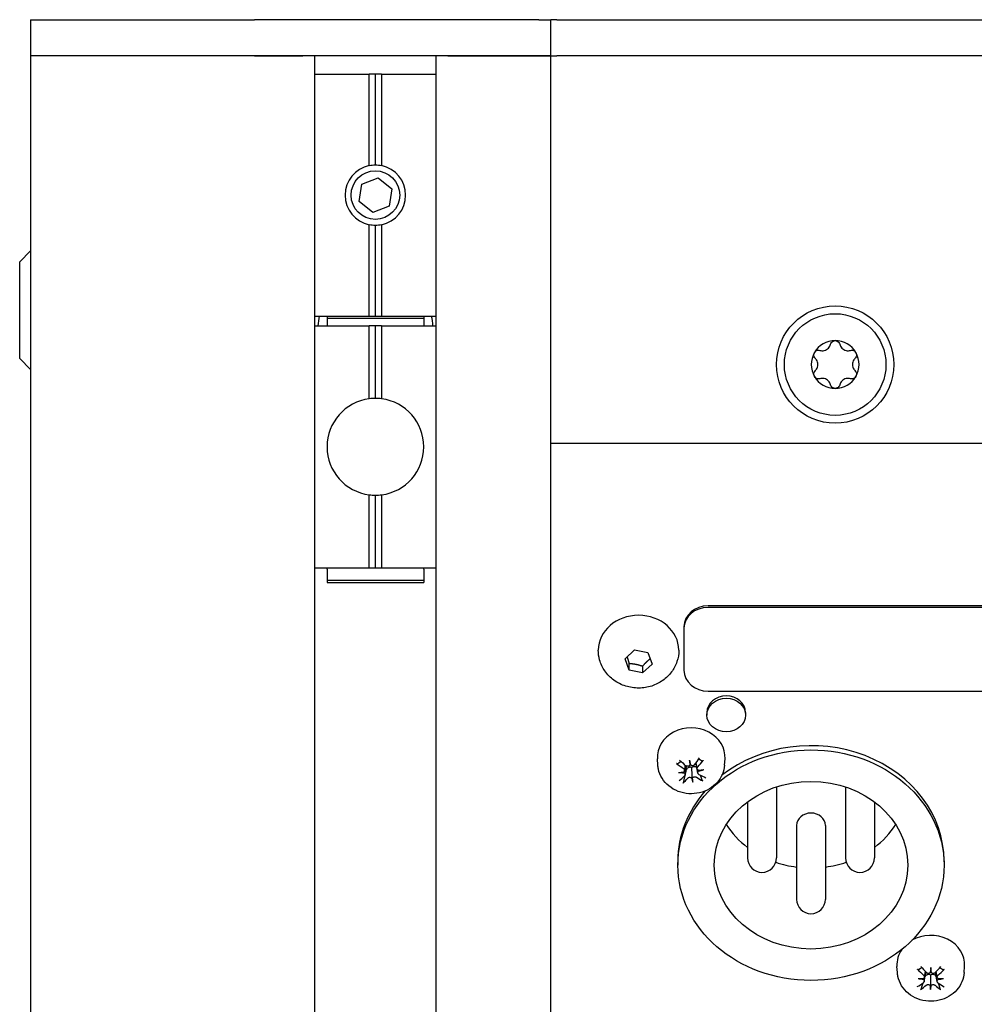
# Model space of a CAD drawing. Extents: x 1246 to 4096, y 1025 to 3267.
# Tile 24 of 44: x 2132 to 2211, y 2683 to 2764. Entities that reach past the tile are written whole.
import ezdxf

# ---------------------------------------------------------------- set-up
doc = ezdxf.new("R2010")
doc.units = 0
doc.layers.add('KF_VIDA_L_REAR', color=7, linetype='CONTINUOUS')

# ---------------------------------------------------------------- blocks, each defined once
blk = doc.blocks.new('KF_VIDA_L_REAR')
at = {"layer": 'KF_VIDA_L_REAR'}
for p, q in [((-105, 1075), (-86.5, 1075)), ((-105, 1075), (-105, 1072)), ((-63, 1075), (-86.5, 1075)), ((-63, 1075), (-62, 1075)), ((-61.5, 1075), (-62, 1075)), ((-62, 1072), (-62, 1075)), ((-61.5, 1075), (61.5, 1075)), ((-86.5, 1072), (-105, 1072)), ((-86.5, 1072), (-105, 1072)), ((-105, 1072), (-105, 3)), ((-63, 1072), (-86.5, 1072)), ((-86.5, 1072), (-82.5, 1072)), ((-81.5, 940.153), (-81.5, 1072)), ((-71.5, 1072), (-71.5, 940.153)), ((-70.5, 1072), (-63, 1072)), ((-62, 1072), (-63, 1072)), ((-63, 1072), (-62, 1072)), ((-62, 1072), (-61.5, 1072)), ((-62, 3), (-62, 1072)), ((61.5, 1072), (-61.5, 1072)), ((61.5, 1072), (-61.5, 1072)), ((-81.5, 1070.5), (-77.01, 1070.5)), ((-77.01, 1062.947), (-77.01, 1070.5)), ((-76.5, 1070.5), (-77.01, 1070.5)), ((-76.5, 1063), (-76.5, 1070.5)), ((-75.99, 1070.5), (-76.5, 1070.5)), ((-75.99, 1070.5), (-75.99, 1062.947)), ((-75.99, 1070.5), (-71.5, 1070.5)), ((-77.846, 1059.98), (-77.624, 1061.406)), ((-77.624, 1061.406), (-76.278, 1061.926)), ((-76.278, 1061.926), (-75.154, 1061.02)), ((-75.154, 1061.02), (-75.376, 1059.594)), ((-76.722, 1059.074), (-77.846, 1059.98)), ((-75.376, 1059.594), (-76.722, 1059.074)), ((-77.01, 1050.5), (-77.01, 1058.053)), ((-76.5, 1050.5), (-76.5, 1058)), ((-75.99, 1058.053), (-75.99, 1050.5)), ((-105.9, 1055), (-105, 1055.9)), ((-105.9, 1047), (-105.9, 1055)), ((-81.5, 1050.5), (-77.01, 1050.5)), ((-80.5, 1050.5), (-80.5, 1050.332)), ((-80.5, 1050.332), (-80.5, 1049.7)), ((-80.5, 1050.332), (-72.5, 1050.332)), ((-77.01, 1050.5), (-76.5, 1050.5)), ((-76.5, 1050.5), (-75.99, 1050.5)), ((-75.99, 1050.5), (-71.5, 1050.5)), ((-72.5, 1050.5), (-72.5, 1050.332)), ((-72.5, 1050.332), (-72.5, 1049.7)), ((-81.5, 1049.7), (-77.01, 1049.7)), ((-77.01, 1043.667), (-77.01, 1049.7)), ((-76.5, 1049.7), (-77.01, 1049.7)), ((-76.5, 1043.7), (-76.5, 1049.7)), ((-75.99, 1049.7), (-76.5, 1049.7)), ((-75.99, 1049.7), (-75.99, 1043.667)), ((-75.99, 1049.7), (-71.5, 1049.7)), ((-105.9, 1047), (-105, 1046.1)), ((-62, 1040), (62, 1040)), ((-77.01, 1029.7), (-77.01, 1035.733)), ((-76.5, 1029.7), (-76.5, 1035.7)), ((-75.99, 1035.733), (-75.99, 1029.7)), ((-81.5, 1029.7), (-77.01, 1029.7)), ((-80.5, 1029.589), (-80.5, 1029.7)), ((-80.5, 1029.589), (-80.5, 1028.668)), ((-77.01, 1029.7), (-76.5, 1029.7)), ((-76.5, 1029.7), (-75.99, 1029.7)), ((-75.99, 1029.7), (-71.5, 1029.7)), ((-72.5, 1029.589), (-72.5, 1029.7)), ((-72.5, 1029.589), (-72.5, 1028.668)), ((-80.5, 1028.668), (-80.5, 1028.5)), ((-80.5, 1028.668), (-72.5, 1028.668)), ((-72.5, 1028.668), (-72.5, 1028.5)), ((-80.5, 1028.5), (-72.5, 1028.5)), ((49, 1026.556), (-49, 1026.556)), ((49, 1026.431), (-49, 1026.431)), ((-51, 1024.824), (-51, 1024.699)), ((-51, 1024.699), (-51, 1021.235)), ((-58.077, 1022.892), (-58.077, 1022.892)), ((-55.865, 1022.187), (-55.085, 1022.912)), ((-55.085, 1022.912), (-53.971, 1022.69)), ((-51.423, 1022.892), (-51.423, 1022.892)), ((-55.529, 1021.24), (-55.865, 1022.187)), ((-53.971, 1022.69), (-53.635, 1021.743)), ((-55.529, 1021.24), (-55.529, 1021.799)), ((-53.635, 1021.743), (-54.415, 1021.018)), ((-54.415, 1021.577), (-54.415, 1021.018)), ((-54.415, 1021.018), (-55.529, 1021.24)), ((-49, 1019.503), (49, 1019.503)), ((-49.1, 1017.729), (-49.1, 1017.529)), ((-45.9, 1017.729), (-45.9, 1017.529)), ((-53.159, 1013.391), (-53.195, 1013.901)), ((-50.952, 1012.931), (-50.873, 1013.378)), ((-50.899, 1012.582), (-50.775, 1013.286)), ((-50.534, 1013.81), (-50.481, 1013.522)), ((-49.9, 1013.094), (-49.99, 1013.602)), ((-49.848, 1012.742), (-49.976, 1013.463)), ((-47.641, 1013.391), (-47.605, 1013.901)), ((-50.266, 1011.999), (-50.319, 1012.421)), ((-43.36, 1011.595), (-43.36, 1005.719)), ((-37.64, 1011.595), (-37.64, 1005.719)), ((-45.74, 1010.36), (-45.74, 1005.719)), ((-35.26, 1010.36), (-35.26, 1005.719)), ((-41.69, 1008.404), (-41.69, 1002.299)), ((-39.31, 1008.404), (-39.31, 1002.299)), ((-51.5, 1005.474), (-51.5, 1005.124)), ((-29.5, 1005.474), (-29.5, 1005.124)), ((-33.359, 996.244), (-33.395, 996.754)), ((-31.133, 995.518), (-31.007, 996.232)), ((-31.13, 995.872), (-31.047, 996.343)), ((-30.592, 996.67), (-30.595, 996.379)), ((-30.07, 995.508), (-30.196, 996.221)), ((-30.067, 995.862), (-30.15, 996.33)), ((-27.841, 996.244), (-27.805, 996.754)), ((-30.608, 994.844), (-30.605, 995.27))]:
    blk.add_line(p, q, dxfattribs=at)
for centre, radius in [((-76.5, 1060.5), 2.009), ((-38.5, 1046.5), 4.85), ((-38.5, 1046.5), 4.2)]:
    blk.add_circle(centre, radius, dxfattribs=at)
for centre, radius, start, end in [((-76.5, 1060.5), 2.5, 101.77097, 258.22903), ((-76.5, 1060.5), 2.5, 281.77097, 78.22903), ((-76.5, 1049.5), 4.75, 167.8468, 177.58683), ((-76.5, 1049.5), 4.75, 2.41317, 12.1532), ((-38.5, 1046.5), 1.975, 90, 150), ((-38.5, 1046.5), 1.975, 30, 90), ((-38.5, 1046.5), 1.975, 150, 210), ((-38.5, 1046.5), 1.975, 330, 30), ((-38.5, 1046.5), 1.975, 210, 270), ((-38.5, 1046.5), 1.975, 270, 330), ((-76.5, 1039.7), 4, 97.32515, 262.67485), ((-76.5, 1039.7), 4, 90, 97.32515), ((-76.5, 1039.7), 4, 82.67485, 90), ((-76.5, 1039.7), 4, 277.32515, 82.67485), ((-76.5, 1039.7), 4, 262.67485, 270), ((-76.5, 1039.7), 4, 270, 277.32515), ((-44.55, 1005.719), 1.19, 180, 0), ((-36.45, 1005.719), 1.19, 180, 0), ((-40.5, 1002.299), 1.19, 180, 0)]:
    blk.add_arc(centre, radius, start, end, dxfattribs=at)
for centre, major_axis, ratio, start_param, end_param in [((-49, 1024.824), (-2, 0), 0.866025, 4.712389, 6.283185), ((-49, 1024.699), (-2, 0), 0.866025, 4.712389, 6.283185), ((-54.75, 1022.892), (-3.327, 0), 0.866025, 3.141593, 6.283185), ((-49, 1021.235), (-2, 0), 0.866025, 0, 1.570796), ((-47.5, 1017.729), (-1.6, 0), 0.866025, 3.141593, 6.283185), ((-50.4, 1014.048), (-2.8, 0), 0.866025, 3.081071, 6.343707), ((-40.5, 1005.474), (11, 0), 0.866025, 0, 2.303628), ((-50.147, 1015.186), (-2.693, -4.202), 0.204349, 1.272811, 1.414079), ((-50.228, 1015.554), (3.83, -3.199), 0.487544, 4.760394, 4.901662), ((-50.601, 1015.136), (-3.622, 3.433), 0.299178, 1.643806, 1.785074), ((-49.625, 1015.327), (0.136, 4.935), 0.18485, 1.888282, 1.979544), ((-51.164, 1015.156), (1.204, -4.788), 0.059928, 1.179535, 1.270798), ((-50.617, 1013.219), (-0.156, -0.485), 0.093706, 1.956235, 2.273531), ((-50.369, 1013.247), (-0.161, 0.45), 0.034474, 0.901825, 1.219122), ((-50.63, 1015.509), (2.863, 4.087), 0.403707, 4.427033, 4.568301), ((-50.257, 1014.618), (4.846, 0.948), 0.33364, 4.399981, 4.491244), ((-50.454, 1015.951), (-4.917, -0.444), 0.64158, 1.310336, 1.401599), ((-50.17, 1015.16), (-3.157, -3.865), 0.252748, 0.892022, 1.03329), ((-50.653, 1015.483), (2.355, 4.4), 0.355307, 3.974445, 4.115713), ((-51.111, 1012.416), (0.01, -0.6), 0.23427, 2.189954, 2.332814), ((-50.4, 1013.532), (-0.718, 0), 0.866025, 0.945385, 0.988081), ((-50.431, 1011.961), (0.151, 0.5), 0.11616, 0.437737, 0.755034), ((-49.636, 1015.403), (-0.355, 4.925), 0.24084, 2.225353, 2.316616), ((-50.183, 1011.988), (0.159, -0.466), 0.062822, 2.42209, 2.739387), ((-51.175, 1015.232), (0.728, -4.883), 0.115918, 0.829884, 0.921147), ((-50.199, 1015.534), (3.383, -3.669), 0.450136, 5.228574, 5.369842), ((-50.346, 1014.608), (4.924, 0.362), 0.340812, 4.79871, 4.889973), ((-50.543, 1015.941), (-4.8, -1.156), 0.634408, 1.575246, 1.666508), ((-49.658, 1012.577), (-0.026, 0.598), 0.232604, 0.846708, 0.989341), ((-50.572, 1015.116), (-4.014, 2.966), 0.336585, 2.011987, 2.153255), ((-40.5, 1005.474), (-11, 0), 0.866025, 5.630989, 6.283185), ((-40.5, 1008.404), (-1.19, 0), 0.866025, 3.141593, 6.283185), ((-40.5, 1011.824), (8, 0), 0.866025, 3.646277, 3.998206), ((-40.5, 1011.824), (8, 0), 0.866025, 5.426572, 5.778501), ((-40.5, 1011.824), (8, 0), 0.866025, 4.33983, 4.563085), ((-40.5, 1011.824), (8, 0), 0.866025, 4.861693, 5.084948), ((-30.6, 996.901), (2.8, 0), 0.866025, 6.222664, 8.443367), ((-30.6, 996.901), (-2.8, 0), 0.866025, 5.735468, 6.343707), ((-30.396, 998.384), (3.336, -3.711), 0.44609, 4.815361, 4.956628), ((-30.83, 998.014), (-3.145, 3.875), 0.251545, 1.691527, 1.832795), ((-29.824, 998.088), (0.707, 4.886), 0.118363, 1.882436, 1.973698), ((-30.719, 996.092), (-0.159, -0.467), 0.063988, 1.937752, 2.255049), ((-30.47, 996.09), (-0.159, 0.469), 0.067574, 0.884488, 1.201785), ((-31.376, 998.099), (0.643, -4.895), 0.125958, 1.166831, 1.258093), ((-30.373, 998.011), (-3.202, -3.828), 0.25731, 1.313877, 1.455145), ((-30.801, 998.387), (3.395, 3.658), 0.451187, 4.473979, 4.615247), ((-30.399, 997.988), (-3.633, -3.422), 0.300229, 0.939918, 1.081186), ((-30.549, 998.804), (-4.92, 0.412), 0.641745, 1.398387, 1.489649), ((-30.561, 997.46), (4.931, 0.257), 0.341414, 4.471179, 4.562442), ((-30.827, 998.364), (2.913, 4.052), 0.408268, 4.013087, 4.154354), ((-31.333, 995.354), (-0.009, -0.6), 0.234308, 2.169967, 2.311787), ((-30.73, 994.823), (0.156, 0.482), 0.089447, 0.418487, 0.735784), ((-30.481, 994.822), (0.156, -0.484), 0.092675, 2.403648, 2.720945), ((-30.37, 998.361), (2.85, -4.096), 0.402503, 5.275303, 5.416571), ((-30.804, 997.991), (-3.581, 3.476), 0.295132, 2.066254, 2.207522), ((-30.639, 998.805), (-4.927, -0.315), 0.642181, 1.661991, 1.753253), ((-29.869, 995.344), (-0.007, 0.6), 0.234409, 0.827507, 0.96934), ((-30.651, 997.461), (4.926, -0.336), 0.340978, 4.870539, 4.961802), ((-29.824, 998.166), (0.223, 4.932), 0.174809, 2.226278, 2.317541), ((-31.376, 998.176), (0.157, -4.935), 0.182404, 0.823749, 0.915012)]:
    blk.add_ellipse(centre, major_axis=major_axis, ratio=ratio, start_param=start_param, end_param=end_param, dxfattribs=at)
for centre, major_axis in [((-47.5, 1017.529), (-1.6, 0)), ((-40.5, 1005.124), (11, 0)), ((-40.5, 1005.124), (8, 0))]:
    blk.add_ellipse(centre, major_axis=major_axis, ratio=0.866025, dxfattribs=at)
for points in [[(-77.01, 1062.947), (-76.843, 1062.982), (-76.671, 1063), (-76.5, 1063)], [(-76.5, 1063), (-76.329, 1063), (-76.157, 1062.982), (-75.99, 1062.947)], [(-76.5, 1058), (-76.671, 1058), (-76.843, 1058.018), (-77.01, 1058.053)], [(-75.99, 1058.053), (-76.157, 1058.018), (-76.329, 1058), (-76.5, 1058)], [(-30.196, 996.221), (-30.199, 996.239), (-30.201, 996.257), (-30.202, 996.275)]]:
    blk.add_open_spline(points, degree=3, dxfattribs=at)
for points, knots in [([(-39.755, 1047.668), (-39.704, 1047.653), (-39.652, 1047.644), (-39.54, 1047.637), (-39.471, 1047.641), (-39.336, 1047.672), (-39.269, 1047.699), (-39.153, 1047.765), (-39.097, 1047.81), (-39.003, 1047.912), (-38.965, 1047.969), (-38.915, 1048.07), (-38.897, 1048.12), (-38.884, 1048.171)], [0.0316524, 0.0316524, 0.0316524, 0.0316524, 0.0483408, 0.0483408, 0.0683806, 0.0683806, 0.0884204, 0.0884204, 0.1084603, 0.1084603, 0.1285001, 0.1285001, 0.1451885, 0.1451885, 0.1451885, 0.1451885]), ([(-38.884, 1048.171), (-38.871, 1048.226), (-38.846, 1048.278), (-38.778, 1048.366), (-38.731, 1048.406), (-38.622, 1048.461), (-38.56, 1048.475), (-38.5, 1048.475)], [0.0210583, 0.0210583, 0.0210583, 0.0210583, 0.03895374, 0.03895374, 0.05689242, 0.05689242, 0.0748311, 0.0748311, 0.0748311, 0.0748311]), ([(-38.5, 1048.475), (-38.44, 1048.475), (-38.378, 1048.461), (-38.269, 1048.406), (-38.222, 1048.366), (-38.154, 1048.278), (-38.129, 1048.226), (-38.116, 1048.171)], [0.0748311, 0.0748311, 0.0748311, 0.0748311, 0.09276978, 0.09276978, 0.11070846, 0.11070846, 0.12860391, 0.12860391, 0.12860391, 0.12860391]), ([(-38.116, 1048.171), (-38.103, 1048.12), (-38.085, 1048.07), (-38.035, 1047.969), (-37.997, 1047.912), (-37.903, 1047.81), (-37.847, 1047.765), (-37.731, 1047.699), (-37.664, 1047.672), (-37.529, 1047.641), (-37.46, 1047.637), (-37.348, 1047.644), (-37.296, 1047.653), (-37.245, 1047.668)], [0.0316524, 0.0316524, 0.0316524, 0.0316524, 0.0483408, 0.0483408, 0.0683806, 0.0683806, 0.0884204, 0.0884204, 0.1084603, 0.1084603, 0.1285001, 0.1285001, 0.1451885, 0.1451885, 0.1451885, 0.1451885]), ([(-40.139, 1047.003), (-40.18, 1047.041), (-40.213, 1047.089), (-40.255, 1047.192), (-40.266, 1047.253), (-40.259, 1047.375), (-40.24, 1047.436), (-40.21, 1047.487)], [0.02105829, 0.02105829, 0.02105829, 0.02105829, 0.03895374, 0.03895374, 0.05689242, 0.05689242, 0.0748311, 0.0748311, 0.0748311, 0.0748311]), ([(-40.21, 1047.487), (-40.181, 1047.539), (-40.137, 1047.586), (-40.035, 1047.653), (-39.977, 1047.674), (-39.867, 1047.689), (-39.809, 1047.684), (-39.755, 1047.668)], [0.0748311, 0.0748311, 0.0748311, 0.0748311, 0.09276978, 0.09276978, 0.11070846, 0.11070846, 0.12860391, 0.12860391, 0.12860391, 0.12860391]), ([(-37.245, 1047.668), (-37.191, 1047.684), (-37.133, 1047.689), (-37.023, 1047.674), (-36.965, 1047.653), (-36.863, 1047.586), (-36.819, 1047.539), (-36.79, 1047.487)], [0.02105829, 0.02105829, 0.02105829, 0.02105829, 0.03895374, 0.03895374, 0.05689242, 0.05689242, 0.0748311, 0.0748311, 0.0748311, 0.0748311]), ([(-36.79, 1047.487), (-36.76, 1047.436), (-36.741, 1047.375), (-36.734, 1047.253), (-36.745, 1047.192), (-36.787, 1047.089), (-36.82, 1047.041), (-36.861, 1047.003)], [0.0748311, 0.0748311, 0.0748311, 0.0748311, 0.09276978, 0.09276978, 0.11070846, 0.11070846, 0.12860391, 0.12860391, 0.12860391, 0.12860391]), ([(-40.139, 1045.997), (-40.101, 1046.034), (-40.067, 1046.074), (-40.004, 1046.168), (-39.974, 1046.23), (-39.933, 1046.362), (-39.923, 1046.433), (-39.923, 1046.567), (-39.933, 1046.638), (-39.974, 1046.77), (-40.004, 1046.832), (-40.067, 1046.926), (-40.101, 1046.966), (-40.139, 1047.003)], [0.0316524, 0.0316524, 0.0316524, 0.0316524, 0.0483408, 0.0483408, 0.0683806, 0.0683806, 0.0884204, 0.0884204, 0.1084603, 0.1084603, 0.1285001, 0.1285001, 0.1451885, 0.1451885, 0.1451885, 0.1451885]), ([(-36.861, 1047.003), (-36.899, 1046.966), (-36.933, 1046.926), (-36.996, 1046.832), (-37.026, 1046.77), (-37.067, 1046.638), (-37.077, 1046.567), (-37.077, 1046.433), (-37.067, 1046.362), (-37.026, 1046.23), (-36.996, 1046.168), (-36.933, 1046.074), (-36.899, 1046.034), (-36.861, 1045.997)], [0.0316524, 0.0316524, 0.0316524, 0.0316524, 0.0483408, 0.0483408, 0.0683806, 0.0683806, 0.0884204, 0.0884204, 0.1084603, 0.1084603, 0.1285001, 0.1285001, 0.1451885, 0.1451885, 0.1451885, 0.1451885]), ([(-40.21, 1045.512), (-40.24, 1045.564), (-40.259, 1045.625), (-40.266, 1045.747), (-40.255, 1045.808), (-40.213, 1045.911), (-40.18, 1045.959), (-40.139, 1045.997)], [0.0748311, 0.0748311, 0.0748311, 0.0748311, 0.09276978, 0.09276978, 0.11070846, 0.11070846, 0.12860391, 0.12860391, 0.12860391, 0.12860391]), ([(-36.861, 1045.997), (-36.82, 1045.959), (-36.787, 1045.911), (-36.745, 1045.808), (-36.734, 1045.747), (-36.741, 1045.625), (-36.76, 1045.564), (-36.79, 1045.512)], [0.02105829, 0.02105829, 0.02105829, 0.02105829, 0.03895374, 0.03895374, 0.05689242, 0.05689242, 0.0748311, 0.0748311, 0.0748311, 0.0748311]), ([(-39.755, 1045.332), (-39.809, 1045.316), (-39.867, 1045.311), (-39.977, 1045.326), (-40.035, 1045.347), (-40.137, 1045.414), (-40.181, 1045.461), (-40.21, 1045.512)], [0.02105829, 0.02105829, 0.02105829, 0.02105829, 0.03895374, 0.03895374, 0.05689242, 0.05689242, 0.0748311, 0.0748311, 0.0748311, 0.0748311]), ([(-38.884, 1044.829), (-38.897, 1044.88), (-38.915, 1044.93), (-38.965, 1045.031), (-39.003, 1045.088), (-39.097, 1045.19), (-39.153, 1045.235), (-39.269, 1045.301), (-39.336, 1045.328), (-39.471, 1045.359), (-39.54, 1045.363), (-39.652, 1045.356), (-39.704, 1045.347), (-39.755, 1045.332)], [0.0316524, 0.0316524, 0.0316524, 0.0316524, 0.0483408, 0.0483408, 0.0683806, 0.0683806, 0.0884204, 0.0884204, 0.1084603, 0.1084603, 0.1285001, 0.1285001, 0.1451885, 0.1451885, 0.1451885, 0.1451885]), ([(-37.245, 1045.332), (-37.296, 1045.347), (-37.348, 1045.356), (-37.46, 1045.363), (-37.529, 1045.359), (-37.664, 1045.328), (-37.731, 1045.301), (-37.847, 1045.235), (-37.903, 1045.19), (-37.997, 1045.088), (-38.035, 1045.031), (-38.085, 1044.93), (-38.103, 1044.88), (-38.116, 1044.829)], [0.0316524, 0.0316524, 0.0316524, 0.0316524, 0.0483408, 0.0483408, 0.0683806, 0.0683806, 0.0884204, 0.0884204, 0.1084603, 0.1084603, 0.1285001, 0.1285001, 0.1451885, 0.1451885, 0.1451885, 0.1451885]), ([(-36.79, 1045.512), (-36.819, 1045.461), (-36.863, 1045.414), (-36.965, 1045.347), (-37.023, 1045.326), (-37.133, 1045.311), (-37.191, 1045.316), (-37.245, 1045.332)], [0.0748311, 0.0748311, 0.0748311, 0.0748311, 0.09276978, 0.09276978, 0.11070846, 0.11070846, 0.12860391, 0.12860391, 0.12860391, 0.12860391]), ([(-38.5, 1044.525), (-38.56, 1044.525), (-38.622, 1044.539), (-38.731, 1044.594), (-38.778, 1044.634), (-38.846, 1044.722), (-38.871, 1044.774), (-38.884, 1044.829)], [0.0748311, 0.0748311, 0.0748311, 0.0748311, 0.09276978, 0.09276978, 0.11070846, 0.11070846, 0.12860391, 0.12860391, 0.12860391, 0.12860391]), ([(-38.116, 1044.829), (-38.129, 1044.774), (-38.154, 1044.722), (-38.222, 1044.634), (-38.269, 1044.594), (-38.378, 1044.539), (-38.44, 1044.525), (-38.5, 1044.525)], [0.02105829, 0.02105829, 0.02105829, 0.02105829, 0.03895374, 0.03895374, 0.05689242, 0.05689242, 0.0748311, 0.0748311, 0.0748311, 0.0748311]), ([(-51.423, 1022.892), (-51.423, 1022.569), (-51.476, 1022.247), (-51.682, 1021.634), (-51.837, 1021.345), (-52.229, 1020.82), (-52.471, 1020.587), (-53.023, 1020.193), (-53.337, 1020.038), (-54.007, 1019.821), (-54.366, 1019.765), (-55.09, 1019.759), (-55.456, 1019.813), (-56.153, 1020.032), (-56.485, 1020.195), (-57.069, 1020.619), (-57.325, 1020.875), (-57.725, 1021.449), (-57.875, 1021.762), (-58.04, 1022.353), (-58.077, 1022.622), (-58.077, 1022.892)], [5.533481, 5.533481, 5.533481, 5.533481, 5.816977, 5.816977, 6.107268, 6.107268, 6.415579, 6.415579, 6.746629, 6.746629, 7.095876, 7.095876, 7.452035, 7.452035, 7.801661, 7.801661, 8.132109, 8.132109, 8.438186, 8.438186, 8.675074, 8.675074, 8.675074, 8.675074]), ([(-49.76, 1013.928), (-49.759, 1013.928), (-49.759, 1013.928), (-49.757, 1013.927), (-49.755, 1013.926), (-49.754, 1013.925)], [4.577711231, 4.577711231, 4.577711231, 4.577711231, 4.579494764, 4.579494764, 4.582884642, 4.582884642, 4.582884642, 4.582884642]), ([(-47.641, 1013.391), (-47.659, 1013.131), (-47.722, 1012.874), (-47.928, 1012.389), (-48.073, 1012.161), (-48.434, 1011.753), (-48.652, 1011.575), (-49.142, 1011.284), (-49.416, 1011.175), (-49.992, 1011.037), (-50.294, 1011.012), (-50.895, 1011.05), (-51.194, 1011.115), (-51.753, 1011.33), (-52.015, 1011.48), (-52.467, 1011.85), (-52.66, 1012.067), (-52.953, 1012.545), (-53.058, 1012.803), (-53.137, 1013.177), (-53.152, 1013.283), (-53.159, 1013.391)], [5.685711, 5.685711, 5.685711, 5.685711, 5.977718, 5.977718, 6.278161, 6.278161, 6.594763, 6.594763, 6.927375, 6.927375, 7.269676, 7.269676, 7.614073, 7.614073, 7.953023, 7.953023, 8.278388, 8.278388, 8.585708, 8.585708, 8.706261, 8.706261, 8.706261, 8.706261]), ([(-51.517, 1013.511), (-51.521, 1013.508), (-51.526, 1013.506), (-51.538, 1013.505), (-51.547, 1013.506), (-51.564, 1013.511), (-51.574, 1013.516), (-51.589, 1013.525), (-51.596, 1013.53), (-51.602, 1013.535)], [0.02933377, 0.02933377, 0.02933377, 0.02933377, 0.03193592, 0.03193592, 0.03511811, 0.03511811, 0.03831179, 0.03831179, 0.04057572, 0.04057572, 0.04057572, 0.04057572]), ([(-51.039, 1013.118), (-51.018, 1013.103), (-50.998, 1013.084), (-50.968, 1013.04), (-50.958, 1013.016), (-50.948, 1012.97), (-50.948, 1012.945), (-50.959, 1012.899), (-50.971, 1012.877), (-50.993, 1012.85), (-51.002, 1012.841), (-51.012, 1012.833)], [0, 0, 0, 0, 0.00790457, 0.00790457, 0.01580914, 0.01580914, 0.02362349, 0.02362349, 0.03143784, 0.03143784, 0.03552688, 0.03552688, 0.03552688, 0.03552688]), ([(-50.516, 1013.388), (-50.521, 1013.38), (-50.527, 1013.373), (-50.549, 1013.347), (-50.57, 1013.33), (-50.618, 1013.306), (-50.645, 1013.299), (-50.696, 1013.294), (-50.725, 1013.296), (-50.778, 1013.311), (-50.804, 1013.324), (-50.828, 1013.341), (-50.831, 1013.344), (-50.835, 1013.347)], [0.01297469, 0.01297469, 0.01297469, 0.01297469, 0.01587761, 0.01587761, 0.02368746, 0.02368746, 0.03149731, 0.03149731, 0.03935628, 0.03935628, 0.04721526, 0.04721526, 0.04854193, 0.04854193, 0.04854193, 0.04854193]), ([(-50.779, 1013.043), (-50.777, 1013.047), (-50.775, 1013.051), (-50.757, 1013.084), (-50.736, 1013.113), (-50.687, 1013.165), (-50.658, 1013.188), (-50.606, 1013.219), (-50.578, 1013.231), (-50.52, 1013.246), (-50.489, 1013.247), (-50.433, 1013.24), (-50.404, 1013.231), (-50.364, 1013.21), (-50.352, 1013.202), (-50.34, 1013.194)], [0.13266454, 0.13266454, 0.13266454, 0.13266454, 0.13393176, 0.13393176, 0.14394336, 0.14394336, 0.15395497, 0.15395497, 0.162444, 0.162444, 0.17093303, 0.17093303, 0.17942206, 0.17942206, 0.18349616, 0.18349616, 0.18349616, 0.18349616]), ([(-50.771, 1013.31), (-50.771, 1013.307), (-50.772, 1013.303), (-50.773, 1013.295), (-50.774, 1013.291), (-50.775, 1013.286)], [-0.02101326, -0.02101326, -0.02101326, -0.02101326, -0.020023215, -0.020023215, -0.018627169, -0.018627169, -0.018627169, -0.018627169]), ([(-50.117, 1013.426), (-50.132, 1013.406), (-50.152, 1013.387), (-50.199, 1013.358), (-50.226, 1013.348), (-50.277, 1013.339), (-50.305, 1013.338), (-50.36, 1013.348), (-50.386, 1013.358), (-50.418, 1013.379), (-50.429, 1013.387), (-50.439, 1013.397)], [0, 0, 0, 0, 0.00790457, 0.00790457, 0.01580914, 0.01580914, 0.02362349, 0.02362349, 0.03143784, 0.03143784, 0.03552648, 0.03552648, 0.03552648, 0.03552648]), ([(-50.34, 1013.194), (-50.331, 1013.205), (-50.321, 1013.215), (-50.287, 1013.244), (-50.26, 1013.26), (-50.208, 1013.279), (-50.179, 1013.283), (-50.12, 1013.282), (-50.091, 1013.276), (-50.035, 1013.257), (-50.003, 1013.241), (-49.957, 1013.209), (-49.941, 1013.196), (-49.926, 1013.182)], [-0.04956441, -0.04956441, -0.04956441, -0.04956441, -0.0454903, -0.0454903, -0.03700127, -0.03700127, -0.02851224, -0.02851224, -0.02002322, -0.02002322, -0.01001161, -0.01001161, -0.00419265, -0.00419265, -0.00419265, -0.00419265]), ([(-50.319, 1012.421), (-50.322, 1012.511), (-50.325, 1012.604), (-50.332, 1012.856), (-50.336, 1013.025), (-50.34, 1013.194)], [-2.5352359, -2.5352359, -2.5352359, -2.5352359, -2.4966866, -2.4966866, -2.4120902, -2.4120902, -2.4120902, -2.4120902]), ([(-49.976, 1013.463), (-49.977, 1013.467), (-49.977, 1013.471), (-49.981, 1013.498), (-49.982, 1013.521), (-49.98, 1013.542)], [0.161283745, 0.161283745, 0.161283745, 0.161283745, 0.162444, 0.162444, 0.169243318, 0.169243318, 0.169243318, 0.169243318]), ([(-49.798, 1012.967), (-49.807, 1012.971), (-49.815, 1012.976), (-49.843, 1012.993), (-49.861, 1013.011), (-49.889, 1013.052), (-49.898, 1013.076), (-49.905, 1013.122), (-49.903, 1013.147), (-49.889, 1013.196), (-49.876, 1013.22), (-49.858, 1013.243), (-49.855, 1013.246), (-49.852, 1013.249)], [0.01297328, 0.01297328, 0.01297328, 0.01297328, 0.01583576, 0.01583576, 0.02366653, 0.02366653, 0.03149729, 0.03149729, 0.03937798, 0.03937798, 0.04725866, 0.04725866, 0.04854279, 0.04854279, 0.04854279, 0.04854279]), ([(-49.408, 1013.778), (-49.413, 1013.772), (-49.418, 1013.766), (-49.43, 1013.754), (-49.439, 1013.747), (-49.452, 1013.739), (-49.46, 1013.736), (-49.47, 1013.734), (-49.474, 1013.735), (-49.477, 1013.737)], [0.01054454, 0.01054454, 0.01054454, 0.01054454, 0.01280848, 0.01280848, 0.01600216, 0.01600216, 0.01918435, 0.01918435, 0.0217865, 0.0217865, 0.0217865, 0.0217865]), ([(-51.002, 1012.766), (-50.993, 1012.762), (-50.985, 1012.757), (-50.957, 1012.736), (-50.939, 1012.717), (-50.911, 1012.675), (-50.902, 1012.652), (-50.895, 1012.608), (-50.897, 1012.584), (-50.911, 1012.54), (-50.924, 1012.52), (-50.942, 1012.501), (-50.945, 1012.499), (-50.948, 1012.496)], [0.01297328, 0.01297328, 0.01297328, 0.01297328, 0.01583576, 0.01583576, 0.02366653, 0.02366653, 0.03149729, 0.03149729, 0.03937798, 0.03937798, 0.04725866, 0.04725866, 0.04854279, 0.04854279, 0.04854279, 0.04854279]), ([(-50.683, 1012.319), (-50.668, 1012.336), (-50.648, 1012.351), (-50.601, 1012.374), (-50.574, 1012.382), (-50.523, 1012.389), (-50.495, 1012.389), (-50.44, 1012.379), (-50.414, 1012.37), (-50.382, 1012.353), (-50.371, 1012.345), (-50.361, 1012.337)], [0, 0, 0, 0, 0.00790457, 0.00790457, 0.01580914, 0.01580914, 0.02362349, 0.02362349, 0.03143784, 0.03143784, 0.03552648, 0.03552648, 0.03552648, 0.03552648]), ([(-50.284, 1012.346), (-50.279, 1012.353), (-50.273, 1012.359), (-50.251, 1012.382), (-50.23, 1012.398), (-50.182, 1012.421), (-50.155, 1012.429), (-50.104, 1012.436), (-50.075, 1012.435), (-50.022, 1012.426), (-49.996, 1012.416), (-49.972, 1012.403), (-49.969, 1012.401), (-49.965, 1012.398)], [0.01297469, 0.01297469, 0.01297469, 0.01297469, 0.01587761, 0.01587761, 0.02368746, 0.02368746, 0.03149731, 0.03149731, 0.03935628, 0.03935628, 0.04721526, 0.04721526, 0.04854193, 0.04854193, 0.04854193, 0.04854193]), ([(-49.761, 1012.628), (-49.782, 1012.639), (-49.802, 1012.655), (-49.832, 1012.692), (-49.842, 1012.714), (-49.852, 1012.757), (-49.852, 1012.782), (-49.841, 1012.829), (-49.829, 1012.852), (-49.807, 1012.882), (-49.798, 1012.892), (-49.788, 1012.901)], [0, 0, 0, 0, 0.00788959, 0.00788959, 0.01577917, 0.01577917, 0.0236085, 0.0236085, 0.03143783, 0.03143783, 0.03552687, 0.03552687, 0.03552687, 0.03552687]), ([(-51.027, 1012), (-51.029, 1011.993), (-51.031, 1011.984), (-51.038, 1011.967), (-51.043, 1011.956), (-51.054, 1011.937), (-51.061, 1011.927), (-51.071, 1011.914), (-51.076, 1011.908), (-51.08, 1011.904)], [0.02933377, 0.02933377, 0.02933377, 0.02933377, 0.03193592, 0.03193592, 0.03511811, 0.03511811, 0.03831179, 0.03831179, 0.04057572, 0.04057572, 0.04057572, 0.04057572]), ([(-49.438, 1012.086), (-49.444, 1012.089), (-49.451, 1012.094), (-49.465, 1012.104), (-49.474, 1012.113), (-49.488, 1012.128), (-49.496, 1012.138), (-49.505, 1012.154), (-49.509, 1012.162), (-49.512, 1012.168)], [0.01054454, 0.01054454, 0.01054454, 0.01054454, 0.01280848, 0.01280848, 0.01600216, 0.01600216, 0.01918435, 0.01918435, 0.0217865, 0.0217865, 0.0217865, 0.0217865]), ([(-27.841, 996.244), (-27.859, 995.983), (-27.922, 995.726), (-28.128, 995.241), (-28.273, 995.014), (-28.634, 994.606), (-28.852, 994.428), (-29.342, 994.137), (-29.616, 994.027), (-30.192, 993.89), (-30.494, 993.865), (-31.095, 993.903), (-31.394, 993.967), (-31.953, 994.183), (-32.215, 994.332), (-32.667, 994.702), (-32.86, 994.92), (-33.153, 995.398), (-33.258, 995.655), (-33.337, 996.029), (-33.352, 996.136), (-33.359, 996.244)], [5.550584, 5.550584, 5.550584, 5.550584, 5.842591, 5.842591, 6.143034, 6.143034, 6.459636, 6.459636, 6.792248, 6.792248, 7.134549, 7.134549, 7.478946, 7.478946, 7.817896, 7.817896, 8.143261, 8.143261, 8.450581, 8.450581, 8.571134, 8.571134, 8.571134, 8.571134]), ([(-31.622, 996.489), (-31.626, 996.486), (-31.631, 996.485), (-31.641, 996.486), (-31.65, 996.488), (-31.665, 996.495), (-31.674, 996.5), (-31.688, 996.511), (-31.694, 996.517), (-31.7, 996.522)], [0.02933377, 0.02933377, 0.02933377, 0.02933377, 0.03193592, 0.03193592, 0.03511811, 0.03511811, 0.03831179, 0.03831179, 0.04057572, 0.04057572, 0.04057572, 0.04057572]), ([(-31.196, 996.043), (-31.176, 996.025), (-31.159, 996.004), (-31.136, 995.958), (-31.129, 995.932), (-31.127, 995.886), (-31.13, 995.861), (-31.149, 995.816), (-31.163, 995.796), (-31.19, 995.772), (-31.2, 995.764), (-31.211, 995.757)], [0, 0, 0, 0, 0.00790457, 0.00790457, 0.01580914, 0.01580914, 0.02362349, 0.02362349, 0.03143784, 0.03143784, 0.03552688, 0.03552688, 0.03552688, 0.03552688]), ([(-31.053, 995.945), (-31.051, 995.948), (-31.048, 995.952), (-31.027, 995.982), (-31.002, 996.009), (-30.948, 996.055), (-30.918, 996.074), (-30.863, 996.099), (-30.834, 996.108), (-30.775, 996.116), (-30.745, 996.114), (-30.69, 996.1), (-30.662, 996.088), (-30.625, 996.062), (-30.614, 996.053), (-30.604, 996.043)], [0.13266454, 0.13266454, 0.13266454, 0.13266454, 0.13393176, 0.13393176, 0.14394336, 0.14394336, 0.15395497, 0.15395497, 0.162444, 0.162444, 0.17093303, 0.17093303, 0.17942206, 0.17942206, 0.18349616, 0.18349616, 0.18349616, 0.18349616]), ([(-31.001, 996.294), (-31.001, 996.291), (-31.001, 996.288), (-31.002, 996.268), (-31.004, 996.25), (-31.007, 996.232)], [-0.02933597, -0.02933597, -0.02933597, -0.02933597, -0.028512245, -0.028512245, -0.023386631, -0.023386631, -0.023386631, -0.023386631]), ([(-30.634, 996.25), (-30.64, 996.242), (-30.647, 996.236), (-30.672, 996.213), (-30.696, 996.199), (-30.747, 996.18), (-30.775, 996.176), (-30.827, 996.177), (-30.855, 996.183), (-30.906, 996.204), (-30.929, 996.219), (-30.951, 996.24), (-30.954, 996.243), (-30.957, 996.246)], [0.01297469, 0.01297469, 0.01297469, 0.01297469, 0.01587761, 0.01587761, 0.02368746, 0.02368746, 0.03149731, 0.03149731, 0.03935628, 0.03935628, 0.04721526, 0.04721526, 0.04854193, 0.04854193, 0.04854193, 0.04854193]), ([(-30.605, 995.27), (-30.605, 995.359), (-30.605, 995.453), (-30.604, 995.705), (-30.604, 995.874), (-30.604, 996.043)], [-2.5352359, -2.5352359, -2.5352359, -2.5352359, -2.4966866, -2.4966866, -2.4120902, -2.4120902, -2.4120902, -2.4120902]), ([(-30.604, 996.043), (-30.593, 996.053), (-30.582, 996.062), (-30.544, 996.087), (-30.516, 996.099), (-30.462, 996.112), (-30.431, 996.113), (-30.372, 996.105), (-30.344, 996.096), (-30.289, 996.07), (-30.259, 996.051), (-30.205, 996.004), (-30.181, 995.976), (-30.162, 995.949), (-30.16, 995.946), (-30.157, 995.942), (-30.155, 995.939)], [-0.04956441, -0.04956441, -0.04956441, -0.04956441, -0.0454903, -0.0454903, -0.03700127, -0.03700127, -0.02851224, -0.02851224, -0.02002322, -0.02002322, -0.01001161, -0.01001161, 0, 0, 0, 0.00126722, 0.00126722, 0.00126722, 0.00126722]), ([(-30.234, 996.241), (-30.251, 996.223), (-30.274, 996.206), (-30.324, 996.183), (-30.352, 996.176), (-30.404, 996.173), (-30.433, 996.176), (-30.485, 996.192), (-30.509, 996.205), (-30.538, 996.229), (-30.548, 996.239), (-30.557, 996.249)], [0, 0, 0, 0, 0.00790457, 0.00790457, 0.01580914, 0.01580914, 0.02362349, 0.02362349, 0.03143784, 0.03143784, 0.03552648, 0.03552648, 0.03552648, 0.03552648]), ([(-29.988, 995.749), (-29.996, 995.754), (-30.003, 995.759), (-30.028, 995.78), (-30.044, 995.799), (-30.064, 995.843), (-30.069, 995.868), (-30.069, 995.914), (-30.064, 995.939), (-30.042, 995.986), (-30.026, 996.008), (-30.005, 996.029), (-30.002, 996.032), (-29.999, 996.035)], [0.01297328, 0.01297328, 0.01297328, 0.01297328, 0.01583576, 0.01583576, 0.02366653, 0.02366653, 0.03149729, 0.03149729, 0.03937798, 0.03937798, 0.04725866, 0.04725866, 0.04854279, 0.04854279, 0.04854279, 0.04854279]), ([(-29.487, 996.507), (-29.493, 996.502), (-29.5, 996.496), (-29.513, 996.486), (-29.523, 996.48), (-29.538, 996.474), (-29.546, 996.472), (-29.558, 996.471), (-29.562, 996.473), (-29.566, 996.475)], [0.01054454, 0.01054454, 0.01054454, 0.01054454, 0.01280848, 0.01280848, 0.01600216, 0.01600216, 0.01918435, 0.01918435, 0.0217865, 0.0217865, 0.0217865, 0.0217865]), ([(-31.212, 995.69), (-31.204, 995.685), (-31.197, 995.679), (-31.172, 995.655), (-31.156, 995.634), (-31.136, 995.589), (-31.131, 995.565), (-31.131, 995.521), (-31.136, 995.498), (-31.158, 995.456), (-31.174, 995.437), (-31.195, 995.421), (-31.198, 995.418), (-31.201, 995.416)], [0.01297328, 0.01297328, 0.01297328, 0.01297328, 0.01583576, 0.01583576, 0.02366653, 0.02366653, 0.03149729, 0.03149729, 0.03937798, 0.03937798, 0.04725866, 0.04725866, 0.04854279, 0.04854279, 0.04854279, 0.04854279]), ([(-30.966, 995.21), (-30.949, 995.224), (-30.926, 995.237), (-30.876, 995.255), (-30.848, 995.26), (-30.796, 995.261), (-30.767, 995.257), (-30.715, 995.241), (-30.691, 995.229), (-30.662, 995.208), (-30.652, 995.199), (-30.643, 995.19)], [0, 0, 0, 0, 0.00790457, 0.00790457, 0.01580914, 0.01580914, 0.02362349, 0.02362349, 0.03143784, 0.03143784, 0.03552648, 0.03552648, 0.03552648, 0.03552648]), ([(-30.566, 995.19), (-30.56, 995.196), (-30.553, 995.202), (-30.528, 995.222), (-30.504, 995.235), (-30.453, 995.252), (-30.425, 995.257), (-30.373, 995.258), (-30.345, 995.254), (-30.294, 995.238), (-30.271, 995.226), (-30.249, 995.21), (-30.246, 995.207), (-30.243, 995.205)], [0.01297469, 0.01297469, 0.01297469, 0.01297469, 0.01587761, 0.01587761, 0.02368746, 0.02368746, 0.03149731, 0.03149731, 0.03935628, 0.03935628, 0.04721526, 0.04721526, 0.04854193, 0.04854193, 0.04854193, 0.04854193]), ([(-30.004, 995.408), (-30.024, 995.422), (-30.041, 995.439), (-30.064, 995.48), (-30.071, 995.503), (-30.073, 995.547), (-30.07, 995.571), (-30.051, 995.617), (-30.037, 995.638), (-30.01, 995.665), (-30, 995.674), (-29.989, 995.682)], [0, 0, 0, 0, 0.00788959, 0.00788959, 0.01577917, 0.01577917, 0.0236085, 0.0236085, 0.03143783, 0.03143783, 0.03552687, 0.03552687, 0.03552687, 0.03552687]), ([(-31.372, 994.935), (-31.374, 994.928), (-31.377, 994.92), (-31.386, 994.903), (-31.392, 994.893), (-31.405, 994.875), (-31.413, 994.866), (-31.425, 994.854), (-31.431, 994.849), (-31.436, 994.846)], [0.02933377, 0.02933377, 0.02933377, 0.02933377, 0.03193592, 0.03193592, 0.03511811, 0.03511811, 0.03831179, 0.03831179, 0.04057572, 0.04057572, 0.04057572, 0.04057572]), ([(-29.781, 994.835), (-29.786, 994.838), (-29.792, 994.843), (-29.804, 994.855), (-29.812, 994.865), (-29.824, 994.882), (-29.831, 994.893), (-29.839, 994.909), (-29.842, 994.918), (-29.844, 994.925)], [0.01054454, 0.01054454, 0.01054454, 0.01054454, 0.01280848, 0.01280848, 0.01600216, 0.01600216, 0.01918435, 0.01918435, 0.0217865, 0.0217865, 0.0217865, 0.0217865])]:
    blk.add_open_spline(points, degree=3, knots=knots, dxfattribs=at)
for points, weights in [([(-55.704, 1022.336), (-55.623, 1022.109), (-55.529, 1021.799)], [1.0771908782, 1.08086152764, 1]), ([(-54.415, 1021.577), (-54.089, 1021.948), (-53.791, 1022.184)], [1, 1.12587819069, 1.04690487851]), ([(-55.529, 1021.799), (-54.972, 1021.77), (-54.415, 1021.577)], [1, 1.15470053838, 1]), ([(-51.517, 1013.511), (-51.364, 1013.618), (-51.247, 1013.701)], [1.00343209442, 1.02124033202, 1.02224830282]), ([(-49.773, 1013.909), (-49.65, 1013.838), (-49.477, 1013.737)], [1.02104065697, 1.02720141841, 1.00343209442]), ([(-51.027, 1012), (-50.879, 1012.648), (-50.795, 1013.013)], [1.00343209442, 1.04282988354, 1]), ([(-50.795, 1013.013), (-50.787, 1013.029), (-50.779, 1013.043)], [1, 1.0209390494, 1.04184845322]), ([(-49.665, 1012.579), (-49.596, 1012.395), (-49.512, 1012.168)], [1.02123678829, 1.01781037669, 1.00343209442]), ([(-31.622, 996.489), (-31.46, 996.592), (-31.339, 996.669)], [1.00343209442, 1.02389383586, 1.02217568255]), ([(-29.848, 996.656), (-29.727, 996.579), (-29.566, 996.475)], [1.02222829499, 1.02354136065, 1.00343209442]), ([(-31.372, 994.935), (-31.294, 995.191), (-31.231, 995.396)], [1.00343209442, 1.01916845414, 1.02178635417]), ([(-31.059, 995.936), (-31.056, 995.94), (-31.053, 995.945)], [1.02874311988, 1.03529724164, 1.04184845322]), ([(-30.155, 995.939), (-30.149, 995.93), (-30.143, 995.921)], [1.04184845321, 1.02859776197, 1.01533516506]), ([(-29.983, 995.393), (-29.921, 995.186), (-29.844, 994.925)], [1.02185523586, 1.01938279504, 1.00343209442])]:
    blk.add_rational_spline(points, weights, degree=2, dxfattribs=at)

msp = doc.modelspace()

# ---------------------------------------------------------------- block references
at = {"layer": 'KF_VIDA_L_REAR'}
msp.add_blockref('KF_VIDA_L_REAR', (2237.658, 1689.213), dxfattribs=at)

doc.saveas('drawing.dxf')
